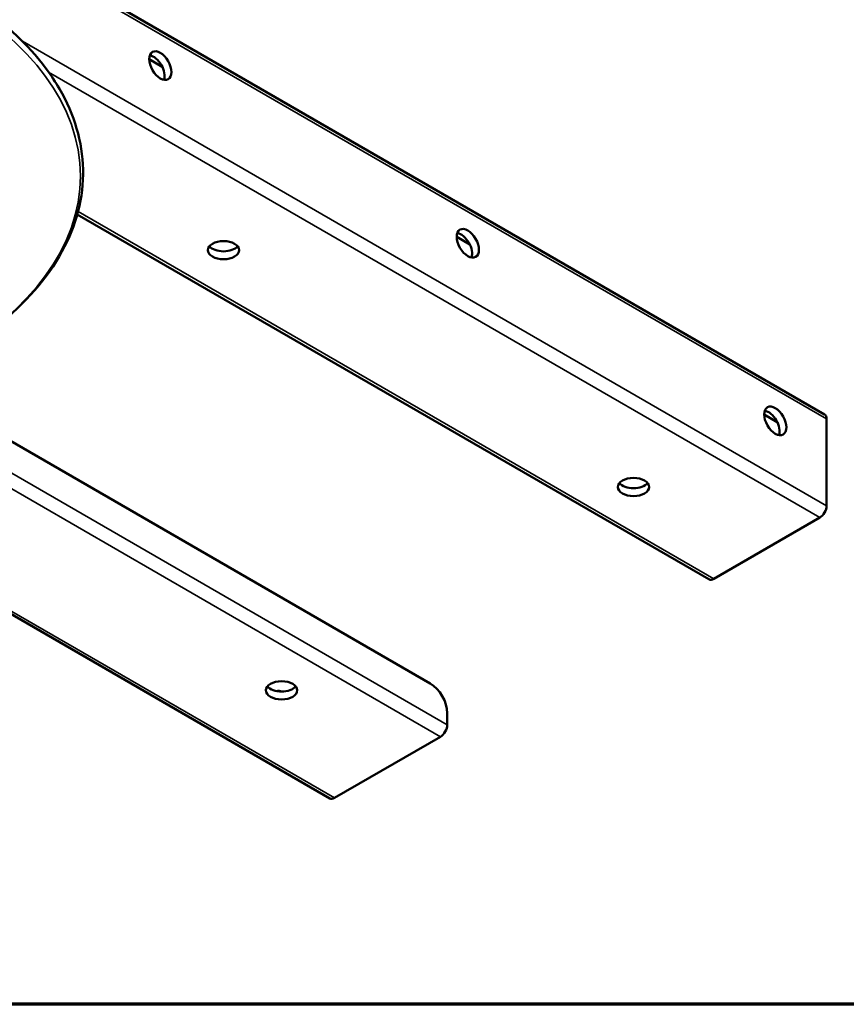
# Model space of a CAD drawing. Header units: millimetres. Extents: x 38 to 2514, y 38 to 1622.
# Tile 7 of 244: x 479 to 650, y 38 to 242. Entities that reach past the tile are written whole.
import ezdxf

# ---------------------------------------------------------------- set-up
doc = ezdxf.new("R2010")
doc.units = ezdxf.units.MM
doc.header["$LTSCALE"] = 7.692308
for name, color, linetype, lineweight in [('Border (ISO)', 7, 'Continuous', 70), ('Visible (ISO)', 7, 'Continuous', 50), ('Visible Narrow (ISO)', 7, 'Continuous', 35)]:
    doc.layers.add(name, color=color, linetype=linetype, lineweight=lineweight)

# ---------------------------------------------------------------- blocks, each defined once
blk = doc.blocks.new('Borders Chauvet_A')
at = {"layer": 'Border (ISO)'}
blk.add_line((274.4, 5), (5, 5), dxfattribs=at)

msp = doc.modelspace()

# ---------------------------------------------------------------- linework, layer by layer
at = {"layer": 'Visible (ISO)'}
for p, q in [((256.558, 384.987), (645.467, 160.45)), ((508.392, 232.382), (505.697, 233.938)), ((484.955, 231.14), (485.165, 230.841)), ((621.546, 126.368), (490.808, 201.849)), ((572.032, 195.639), (569.337, 197.196)), ((563.856, 104.829), (455.177, 167.575)), ((635.671, 158.897), (632.976, 160.453)), ((645.881, 141.572), (645.881, 159.535)), ((543.057, 81.052), (411.073, 157.253)), ((644.467, 139.122), (622.546, 126.467)), ((567.392, 96.256), (567.392, 98.706)), ((565.978, 93.807), (544.057, 81.151))]:
    msp.add_line(p, q, dxfattribs=at)
for centre, major_axis, start_param, end_param in [((399.808, 211.239), (-91.859, 0), 3.5262374, 5.8985406), ((506.581, 231.795), (1.625, -2.815), 0.4501967, 2.691396), ((570.22, 195.052), (1.625, -2.815), 0.4501967, 2.691396), ((521.077, 196.073), (-3.25, 0), 0.4501967, 2.691396), ((633.86, 158.31), (1.625, -2.815), 0.4501967, 2.691396), ((644.467, 158.718), (1, 1.732), 5.4977871, 6.2831853), ((605.929, 147.083), (-3.25, 0), 0.4501967, 2.691396), ((644.467, 140.755), (-1, -1.732), 0.7853982, 2.3561945), ((622.546, 128.1), (-1, -1.732), 0, 0.7853982), ((533.097, 105.034), (-3.25, 0), 0.4501967, 2.691396), ((563.856, 100.747), (-2.5, 4.33), 3.9269908, 5.4977871), ((533.451, 100.339), (-1.625, 2.815), 5.6438852, 6.1465396), ((565.978, 95.44), (-1, -1.732), 0.7853982, 2.3561945), ((544.057, 82.784), (-1, -1.732), 0, 0.7853982)]:
    msp.add_ellipse(centre, major_axis=major_axis, ratio=0.5773503, start_param=start_param, end_param=end_param, dxfattribs=at)
for centre, major_axis in [((507.995, 232.611), (1.625, -2.815)), ((571.635, 195.869), (1.625, -2.815)), ((521.077, 194.44), (-3.25, 0)), ((635.274, 159.126), (1.625, -2.815)), ((605.929, 145.45), (-3.25, 0)), ((533.097, 103.401), (3.25, 0))]:
    msp.add_ellipse(centre, major_axis=major_axis, ratio=0.5773503, dxfattribs=at)
msp.add_open_spline([(314.451, 230.841), (310.727, 225.529), (308.462, 219.836), (307.164, 208.394), (308.077, 202.658), (312.912, 191.639), (316.856, 186.361), (327.406, 176.746), (334.051, 172.424), (349.345, 165.212), (357.995, 162.328), (376.41, 158.289), (386.171, 157.134), (405.822, 156.663), (415.708, 157.346), (434.618, 160.484), (443.638, 162.938), (459.909, 169.382), (467.155, 173.373), (479.128, 182.508), (483.855, 187.652), (490.241, 198.555), (491.927, 204.308), (492.085, 215.755), (490.606, 221.436), (486.927, 228.177), (486.09, 229.52), (485.165, 230.841)], degree=3, knots=[3.5423461, 3.5423461, 3.5423461, 3.5423461, 3.8615633, 3.8615633, 4.1751043, 4.1751043, 4.4917297, 4.4917297, 4.812938, 4.812938, 5.1347612, 5.1347612, 5.456278, 5.456278, 5.7776265, 5.7776265, 6.0990758, 6.0990758, 6.4208324, 6.4208324, 6.7424404, 6.7424404, 7.0606318, 7.0606318, 7.3738793, 7.3738793, 7.4532282, 7.4532282, 7.4532282, 7.4532282], dxfattribs=at)
at = {"layer": 'Visible Narrow (ISO)'}
for p, q in [((256.972, 384.071), (645.881, 159.535)), ((479.464, 237.652), (645.881, 141.572)), ((484.864, 231.269), (644.467, 139.122)), ((622.546, 126.467), (490.966, 202.435)), ((444.927, 163.696), (565.978, 93.807)), ((448.475, 164.913), (567.392, 96.256)), ((544.057, 81.151), (412.11, 157.331))]:
    msp.add_line(p, q, dxfattribs=at)
msp.add_ellipse((399.808, 210.891), major_axis=(-92.086, 0), ratio=0.5773503, start_param=3.5262374, end_param=5.8985406, dxfattribs=at)
msp.add_ellipse((399.808, 209.774), major_axis=(-91.64, 0), ratio=0.5773503, dxfattribs=at)

# ---------------------------------------------------------------- block references
at = {"xscale": 7.692307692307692, "yscale": 7.692307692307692, "zscale": 7.692307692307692}
msp.add_blockref('Borders Chauvet_A', (0, 0), dxfattribs=at)

doc.saveas('drawing.dxf')
